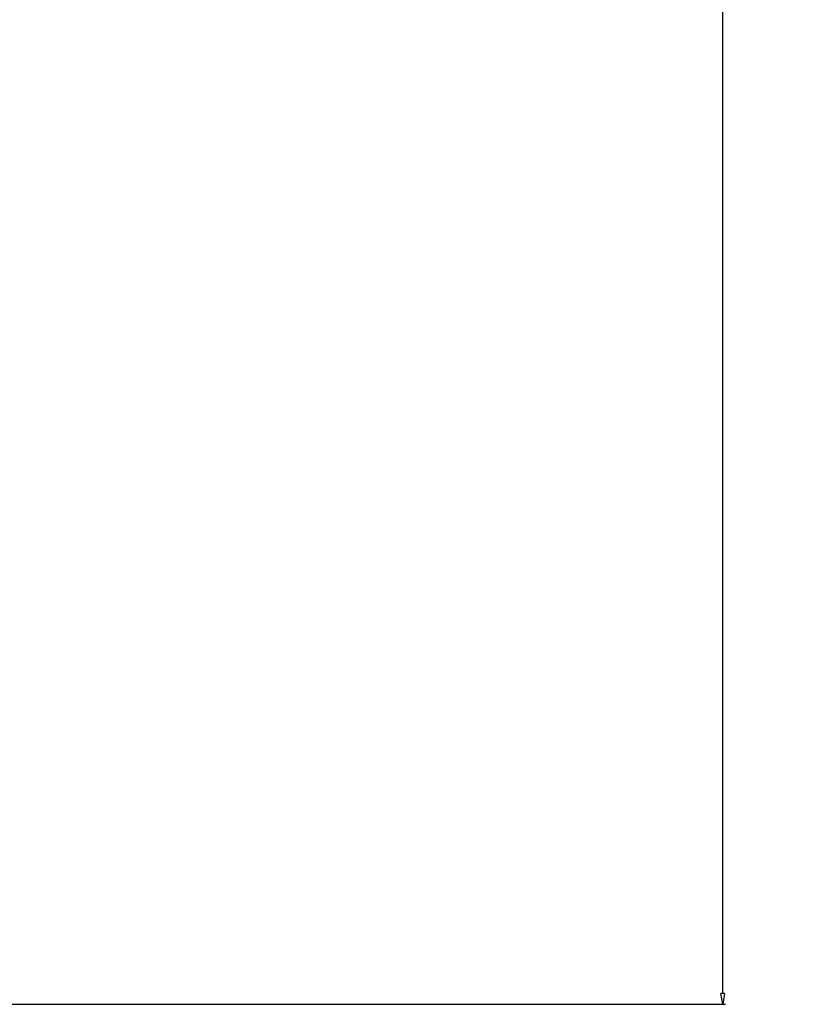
# Model space of a CAD drawing. Header units: millimetres. Extents: x 25069 to 61396, y 8621 to 21558.
# Tile 68 of 256: x 28394 to 28540, y 14552 to 14733. Entities that reach past the tile are written whole.
import ezdxf

# ---------------------------------------------------------------- set-up
doc = ezdxf.new("R2010")
doc.units = ezdxf.units.MM
doc.layers.add('dim', color=84, linetype='Continuous', lineweight=9)
doc.dimstyles.get("Standard").update_dxf_attribs({"dimtxt": 15, "dimasz": 5, "dimexe": 8, "dimexo": 5, "dimgap": 3, "dimtad": 0, "dimzin": 0, "dimdsep": 46, "dimtxsty": 'Standard', "dimblk": 'CLOSEDBLANK', "dimcen": 2, "dimclrd": 4, "dimclre": 3, "dimadec": 0, "dimazin": 0, "dimtfac": 1, "dimtofl": 0, "dimtmove": 0, "dimatfit": 3, "dimldrblk": 'CLOSEDBLANK', "dimfxl": 0, "dimtolj": 1, "dimtzin": 0, "dimarcsym": 0})

# ---------------------------------------------------------------- blocks, each defined once
blk = doc.blocks.new('_ClosedBlank')
at = {"color": 0, "linetype": 'ByBlock', "lineweight": -2}
for p, q in [((-1, 0.167), (0, 0)), ((-1, 0.167), (-1, -0.167)), ((0, 0), (-1, -0.167))]:
    blk.add_line(p, q, dxfattribs=at)
blk = doc.blocks.new('*D36')
at = {"layer": 'Defpoints', "color": 0, "lineweight": 18}
for p in [(28206.6, 15517.33), (28523.17, 15517.33), (28262.6, 14552.33)]:
    blk.add_point(p, dxfattribs=at)
at = {"layer": 'dim', "color": 3, "lineweight": -2}
for p, q in [((28207.1, 15517.33), (28523.67, 15517.33)), ((28263.1, 14552.33), (28523.67, 14552.33))]:
    blk.add_line(p, q, dxfattribs=at)
at = {"layer": 'dim', "color": 4, "lineweight": -2}
for p, q in [((28523.17, 15515.33), (28523.17, 15098.16)), ((28523.17, 14554.33), (28523.17, 14971.5))]:
    blk.add_line(p, q, dxfattribs=at)
at = {"layer": 'dim', "color": 4, "lineweight": -2, "xscale": 2, "yscale": 2, "zscale": 2}
for p, rotation in [((28523.17, 15517.33), 90), ((28523.17, 14552.33), 270)]:
    blk.add_blockref('_ClosedBlank', p, dxfattribs=dict(at, rotation=rotation))
at = {"layer": 'dim', "color": 0, "lineweight": 18, "insert": (28523.17, 15034.83), "char_height": 25, "attachment_point": 5, "rotation": 90}
blk.add_mtext('\\A1;965.00', dxfattribs=at)

msp = doc.modelspace()

# ---------------------------------------------------------------- dimensions: what is measured, and where the dimension line sits
at = {"layer": 'dim', "lineweight": 18}
dim = msp.add_linear_dim(base=(28523.17, 15517.331), p1=(28262.604, 14552.331), p2=(28206.604, 15517.331), angle=90, dimstyle='Standard', override={"dimtxt": 25, "dimasz": 2, "dimexe": 0.49975, "dimexo": 0.49975, "dimgap": 5}, dxfattribs=at)
dim.commit()
dim.dimension.update_dxf_attribs({"geometry": '*D36', "text_midpoint": (28523.17, 15034.831)})

doc.saveas('drawing.dxf')
